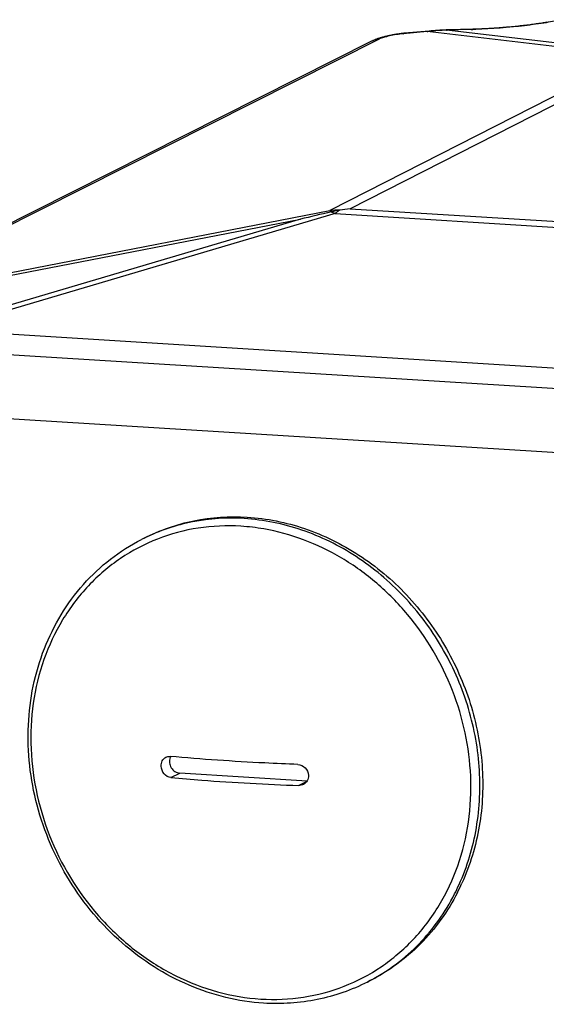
# Model space of a CAD drawing. Header units: millimetres. Extents: x 0 to 420, y 0 to 297.
# Tile 21 of 70: x 193.65 to 199.47, y 55.53 to 66.43. Entities that reach past the tile are written whole.
import ezdxf

# ---------------------------------------------------------------- set-up
doc = ezdxf.new("R2010")
doc.units = ezdxf.units.MM
doc.header["$LTSCALE"] = 23.1
doc.layers.add('COMPONENTS', color=7, linetype='CONTINUOUS')

msp = doc.modelspace()

# ---------------------------------------------------------------- linework, layer by layer
at = {"layer": 'COMPONENTS', "color": 7, "linetype": 'CONTINUOUS'}
for p, q in [((197.89308, 66.27578), (197.88348, 66.27476)), ((198.15243, 66.29441), (197.88583, 66.2705)), ((197.90248, 66.27671), (197.89308, 66.27578)), ((198.17554, 66.30121), (197.90248, 66.27671)), ((200.43301, 66.02597), (198.15243, 66.29441)), ((198.38187, 66.3132), (198.36241, 66.31262)), ((198.63986, 66.3178), (198.36585, 66.3105)), ((200.38542, 66.07278), (198.36585, 66.3105)), ((198.65588, 66.3205), (198.38187, 66.3132)), ((198.68586, 66.32139), (198.65588, 66.3205)), ((198.65873, 66.31834), (198.65593, 66.31825)), ((197.53643, 66.18745), (192.08949, 63.44051)), ((197.6216, 66.21158), (192.17705, 63.46585)), ((200.43301, 66.02597), (197.07547, 64.31326)), ((200.58502, 66.00983), (197.30049, 64.33436)), ((192.88707, 63.50035), (197.07547, 64.31326)), ((197.30049, 64.33436), (204.35731, 63.89585)), ((193.09902, 63.50961), (196.74965, 64.21815)), ((197.13464, 64.28011), (193.30204, 63.14498)), ((196.74965, 64.21815), (193.37511, 63.21869)), ((197.13464, 64.28011), (204.34831, 63.83184)), ((193.27612, 62.96293), (204.78017, 62.24805)), ((193.1853, 62.74228), (204.68934, 62.02741)), ((205.04795, 61.29143), (192.63237, 62.06294)), ((195.0236, 60.68834), (194.9919, 60.67217)), ((195.31837, 58.03643), (195.41552, 58.08598)), ((196.82458, 57.99842), (195.41552, 58.08598)), ((196.82258, 57.99507), (196.73151, 57.94861)), ((197.52281, 55.78896), (197.49112, 55.77279))]:
    msp.add_line(p, q, dxfattribs=at)
for points in [[(199.4745, 66.39777), (199.46112, 66.39545), (199.44731, 66.39311), (199.43307, 66.39076), (199.41844, 66.3884), (199.40346, 66.38606), (199.3881, 66.38371), (199.37241, 66.38138), (199.3564, 66.37906), (199.34006, 66.37675), (199.32343, 66.37447), (199.30651, 66.3722), (199.28932, 66.36995), (199.27186, 66.36773), (199.25416, 66.36553), (199.23622, 66.36337), (199.21806, 66.36123), (199.1997, 66.35913), (199.18115, 66.35707), (199.16243, 66.35504), (199.14355, 66.35305), (199.12453, 66.35111), (199.10539, 66.34921), (199.08613, 66.34735), (199.06679, 66.34554), (199.04737, 66.34378), (199.0279, 66.34208), (199.00838, 66.34042), (198.98883, 66.33882), (198.96928, 66.33727), (198.94974, 66.33578), (198.93021, 66.33435), (198.91073, 66.33297), (198.89131, 66.33166), (198.87195, 66.33041), (198.85269, 66.32922), (198.83352, 66.32809), (198.81448, 66.32702), (198.79558, 66.32602), (198.77682, 66.32509), (198.75824, 66.32422), (198.73984, 66.32341), (198.72163, 66.32267), (198.70363, 66.322), (198.68586, 66.32139)], [(197.88348, 66.27476), (197.87365, 66.27365), (197.86361, 66.27244), (197.85341, 66.27114), (197.84305, 66.26974), (197.83254, 66.26825), (197.82193, 66.26667), (197.81124, 66.26501), (197.80047, 66.26325), (197.78969, 66.26142), (197.77889, 66.25951), (197.76809, 66.25752), (197.75736, 66.25546), (197.74669, 66.25334), (197.73609, 66.25116), (197.72563, 66.24892), (197.71532, 66.24663), (197.70515, 66.2443), (197.69518, 66.24193), (197.68541, 66.23952), (197.67583, 66.23708), (197.6665, 66.23462), (197.65739, 66.23214), (197.64852, 66.22964), (197.63988, 66.22712), (197.63148, 66.22458), (197.62331, 66.22202), (197.61536, 66.21945), (197.60761, 66.21685), (197.60007, 66.21423), (197.59272, 66.21159), (197.58554, 66.20891), (197.57854, 66.2062), (197.57169, 66.20345), (197.56499, 66.20066), (197.55844, 66.19782), (197.55202, 66.19494), (197.54575, 66.19201), (197.5396, 66.18903), (197.53644, 66.18745)], [(198.36241, 66.31262), (198.33855, 66.31176), (198.31468, 66.31072), (198.29081, 66.30951), (198.26695, 66.30813), (198.24309, 66.30657), (198.21923, 66.30484), (198.19538, 66.30293), (198.17554, 66.30121)]]:
    msp.add_lwpolyline(points, dxfattribs=at)
for centre, radius, start, end in [((198.49125, 63.21991), 3.09311, 95.848324, 96.288958), ((198.49228, 63.20916), 3.10392, 92.334556, 95.847013), ((198.49642, 71.69608), 5.38019, 271.527632, 271.698916), ((197.18558, 63.08292), 1.23526, 89.995868, 95.113804), ((197.41058, 62.9338), 1.40254, 99.228086, 103.197591), ((197.62927, 61.5863), 2.76766, 96.822599, 99.223317), ((208.37339, 16.16614), 49.43791, 103.19265, 103.598571), ((195.94768, 58.50189), 2.32176, 80.150977, 86.421198), ((195.96228, 58.76987), 2.1355, 116.073317, 117.026496), ((195.40867, 58.2189), 0.10629, 151.333141, 158.367304), ((196.29533, 57.85279), 2.42578, 332.902518, 335.621563), ((196.32696, 57.86899), 2.42586, 332.911865, 335.622615), ((196.52075, 57.67507), 2.13548, 297.02651, 297.982606), ((196.52079, 57.675), 2.1354, 297.982616, 298.381492)]:
    msp.add_arc(centre, radius, start, end, dxfattribs=at)
for points, knots in [([(199.63548, 66.42664), (199.57207, 66.41137), (199.42598, 66.38505), (199.18853, 66.35417), (198.92676, 66.3306), (198.74725, 66.32101), (198.65873, 66.31834)], [0, 0, 0, 0, 0.19884545, 0.45205427, 0.7299853, 1, 1, 1, 1]), ([(197.88583, 66.2705), (197.88768, 66.27144), (197.89501, 66.27479), (197.90298, 66.27677), (197.90895, 66.2773)], [0, 0, 0, 0, 0.25710235, 1, 1, 1, 1]), ([(198.15243, 66.29441), (198.15427, 66.29535), (198.1616, 66.2987), (198.16958, 66.30068), (198.17554, 66.30121)], [0, 0, 0, 0, 0.25710235, 1, 1, 1, 1]), ([(197.6216, 66.21158), (197.61416, 66.21092), (197.58481, 66.20697), (197.5562, 66.19742), (197.53644, 66.18745)], [0, 0, 0, 0, 0.25231347, 1, 1, 1, 1]), ([(197.88583, 66.2705), (197.86083, 66.26826), (197.81019, 66.26174), (197.73741, 66.24814), (197.67403, 66.23193), (197.63641, 66.21905), (197.6216, 66.21158)], [0, 0, 0, 0, 0.27722211, 0.56339514, 0.81683273, 1, 1, 1, 1]), ([(197.07547, 64.31326), (197.07671, 64.31228), (197.08195, 64.30793), (197.08681, 64.30312), (197.09037, 64.29929)], [0, 0, 0, 0, 0.23181806, 1, 1, 1, 1]), ([(197.18566, 64.31818), (197.18134, 64.31538), (197.16372, 64.30353), (197.14691, 64.29049), (197.13464, 64.28011)], [0, 0, 0, 0, 0.24271837, 1, 1, 1, 1]), ([(197.09037, 64.29929), (197.09406, 64.29789), (197.10902, 64.29198), (197.12372, 64.2854), (197.13464, 64.28011)], [0, 0, 0, 0, 0.2452708, 1, 1, 1, 1]), ([(195.02355, 60.68831), (195.19613, 60.77635), (195.5701, 60.90657), (195.96487, 60.93203), (196.16126, 60.91983)], [0, 0, 0, 0, 0.49611116, 1, 1, 1, 1]), ([(196.0926, 60.81912), (195.93535, 60.82889), (195.61999, 60.81569), (195.16493, 60.69425), (194.7497, 60.47592), (194.39118, 60.16946), (194.10333, 59.78733), (193.89699, 59.3448), (193.77959, 58.85942), (193.76344, 58.52263), (193.77051, 58.35334)], [0, 0, 0, 0, 0.12338025, 0.24494965, 0.36593204, 0.48765084, 0.61129814, 0.73772695, 0.86732528, 1, 1, 1, 1]), ([(196.12956, 60.90366), (195.93909, 60.9155), (195.55642, 60.89228), (195.19246, 60.77064), (195.02368, 60.68805)], [0, 0, 0, 0, 0.50387584, 1, 1, 1, 1]), ([(198.50483, 56.85152), (198.59539, 57.05134), (198.72493, 57.48384), (198.75382, 58.16663), (198.62089, 58.85188), (198.335, 59.49587), (197.91443, 60.05821), (197.38515, 60.50311), (196.78063, 60.80152), (196.34489, 60.89028), (196.12956, 60.90366)], [0, 0, 0, 0, 0.12107127, 0.24594117, 0.37372882, 0.50288227, 0.63154932, 0.75798369, 0.8809392, 1, 1, 1, 1]), ([(196.16126, 60.91983), (196.37658, 60.90645), (196.81232, 60.81769), (197.41683, 60.51929), (197.94611, 60.07439), (198.36668, 59.51206), (198.65258, 58.86807), (198.78552, 58.18283), (198.75664, 57.50005), (198.6271, 57.06755), (198.53654, 56.86773)], [0, 0, 0, 0, 0.11906084, 0.2420161, 0.36845035, 0.49711723, 0.6262707, 0.75405867, 0.87892871, 1, 1, 1, 1]), ([(198.63321, 58.05117), (198.61973, 58.37407), (198.48047, 59.02219), (198.06047, 59.7331), (197.60483, 60.19599), (197.21647, 60.4765), (196.79394, 60.68119), (196.49484, 60.76344), (196.34482, 60.78943)], [0, 0, 0, 0, 0.25284086, 0.50799072, 0.63451685, 0.75899065, 0.88088661, 1, 1, 1, 1]), ([(196.34318, 55.53899), (196.06179, 55.55648), (195.49093, 55.69773), (194.74268, 56.178), (194.15794, 56.87451), (193.79617, 57.71381), (193.69502, 58.61023), (193.86857, 59.47107), (194.23809, 60.08668), (194.6405, 60.46392), (194.87135, 60.61068), (194.9919, 60.67217)], [0, 0, 0, 0, 0.12189947, 0.24848595, 0.37850863, 0.5093587, 0.63811081, 0.76264986, 0.88257237, 0.9414884, 1, 1, 1, 1]), ([(193.77051, 58.35334), (193.78495, 58.00762), (193.94254, 57.31406), (194.41823, 56.56774), (194.92979, 56.10001), (195.36171, 55.8299), (195.82627, 55.65043), (196.15042, 55.59538), (196.31112, 55.58539)], [0, 0, 0, 0, 0.25404709, 0.51000631, 0.6365296, 0.76061266, 0.88178263, 1, 1, 1, 1]), ([(195.20982, 58.16275), (195.20897, 58.18296), (195.21612, 58.22302), (195.24484, 58.25312), (195.26128, 58.2615)], [0, 0, 0, 0, 0.52303188, 1, 1, 1, 1]), ([(195.30987, 58.25808), (195.30287, 58.24046), (195.29814, 58.20023), (195.31796, 58.14352), (195.35921, 58.10033), (195.39701, 58.08713), (195.41552, 58.08598)], [0, 0, 0, 0, 0.24677344, 0.50394158, 0.75862174, 1, 1, 1, 1]), ([(196.72174, 58.18261), (196.60002, 58.18709), (196.12847, 58.20731), (195.65738, 58.23907), (195.3086, 58.27042)], [0, 0, 0, 0, 0.25806419, 1, 1, 1, 1]), ([(195.31837, 58.03643), (195.29014, 58.03896), (195.23369, 58.07249), (195.2111, 58.13209), (195.20982, 58.16275)], [0, 0, 0, 0, 0.480227, 1, 1, 1, 1]), ([(196.72174, 58.18261), (196.75165, 58.18151), (196.81258, 58.15323), (196.83909, 58.09199), (196.84036, 58.06142)], [0, 0, 0, 0, 0.49447477, 1, 1, 1, 1]), ([(195.31837, 58.03643), (195.43184, 58.02623), (195.90224, 57.98743), (196.37369, 57.96179), (196.73151, 57.94861)], [0, 0, 0, 0, 0.24137771, 1, 1, 1, 1]), ([(196.31112, 55.58539), (196.46838, 55.57562), (196.78374, 55.58883), (197.2388, 55.71027), (197.65402, 55.92859), (198.01255, 56.23505), (198.3004, 56.61719), (198.50673, 57.05971), (198.62414, 57.54509), (198.64028, 57.88189), (198.63321, 58.05117)], [0, 0, 0, 0, 0.12338026, 0.24494969, 0.36593213, 0.48765094, 0.61129815, 0.73772688, 0.86732522, 1, 1, 1, 1]), ([(196.84036, 58.06142), (196.84122, 58.04086), (196.83224, 57.99895), (196.80118, 57.96893), (196.78348, 57.9599)], [0, 0, 0, 0, 0.50890064, 1, 1, 1, 1]), ([(198.48672, 56.76435), (198.38022, 56.55617), (198.10714, 56.17239), (197.72681, 55.89303), (197.52286, 55.78899)], [0, 0, 0, 0, 0.50528333, 1, 1, 1, 1]), ([(197.53583, 55.79627), (197.72998, 55.90117), (198.09121, 56.17647), (198.35217, 56.54721), (198.45484, 56.74783)], [0, 0, 0, 0, 0.49474887, 1, 1, 1, 1]), ([(197.49112, 55.77279), (197.31685, 55.6839), (196.93952, 55.55247), (196.54119, 55.52669), (196.34318, 55.53899)], [0, 0, 0, 0, 0.49648958, 1, 1, 1, 1])]:
    msp.add_open_spline(points, degree=3, knots=knots, dxfattribs=at)
for points in [[(198.36585, 66.3105), (198.37102, 66.31211), (198.37646, 66.31305), (198.38187, 66.3132)], [(198.63986, 66.3178), (198.64503, 66.31942), (198.65047, 66.32036), (198.65588, 66.3205)], [(195.26128, 58.2615), (195.27558, 58.2688), (195.29261, 58.27186), (195.3086, 58.27042)], [(196.78348, 57.9599), (196.76769, 57.95185), (196.74923, 57.94796), (196.73151, 57.94861)]]:
    msp.add_open_spline(points, degree=3, dxfattribs=at)

doc.saveas('drawing.dxf')
